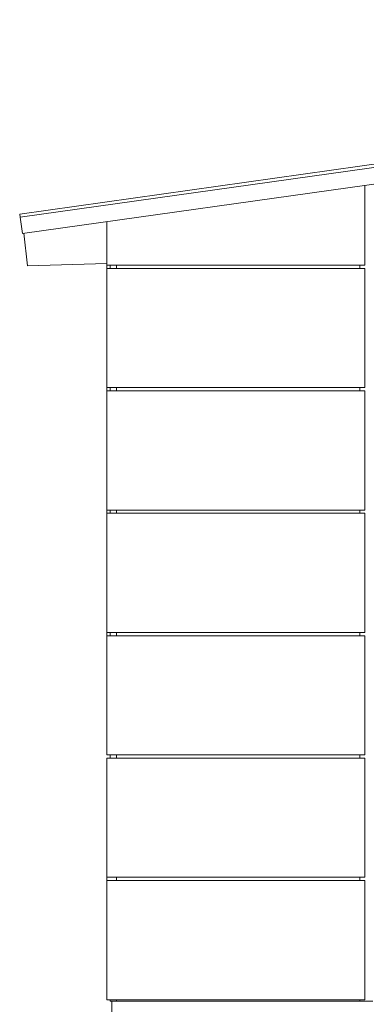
# Model space of a CAD drawing. Header units: metres. Extents: x -4 to 512, y -150 to 54.
# Tile 9 of 24: x 489.42 to 491.54, y -146.18 to -140.15. Entities that reach past the tile are written whole.
import ezdxf

# ---------------------------------------------------------------- set-up
doc = ezdxf.new("R2010")
doc.units = ezdxf.units.M
doc.header["$MEASUREMENT"] = 0
for name, color, linetype in [('Mulde_Schnitt M_2_10 Fassade', 7, 'Continuous'), ('Mulde_Schnitt M_2_10 Wand außen', 7, 'Continuous'), ('Mulde_Schnitt M_2_20 Träger', 7, 'Continuous'), ('Mulde_Schnitt M_2_30 Dachaufbau', 7, 'Continuous'), ('Mulde_Schnitt M_2_50 Sanitäreinrichtung', 7, 'Continuous')]:
    doc.layers.add(name, color=color, linetype=linetype)

msp = doc.modelspace()

# ---------------------------------------------------------------- linework, layer by layer
at = {"layer": 'Mulde_Schnitt M_2_10 Fassade', "color": 7, "linetype": 'Continuous', "lineweight": 13, "ltscale": 1000}
for p, q in [((491.5309, -141.6526), (491.5309, -141.1633)), ((489.9509, -141.6526), (489.9509, -141.3854)), ((491.5309, -141.6526), (489.9509, -141.6526)), ((491.5309, -141.6726), (489.9509, -141.6726)), ((489.9509, -142.4026), (489.9509, -141.6726)), ((489.9709, -141.6726), (489.9709, -141.6526)), ((490.0104, -141.6726), (490.0104, -141.6526)), ((491.5009, -141.6726), (491.5009, -141.6526)), ((491.5309, -142.4026), (491.5309, -141.6726)), ((491.5309, -142.4026), (489.9509, -142.4026)), ((491.5309, -142.4226), (489.9509, -142.4226)), ((489.9509, -143.1526), (489.9509, -142.4226)), ((489.9709, -142.4226), (489.9709, -142.4026)), ((490.0104, -142.4226), (490.0104, -142.4026)), ((491.5009, -142.4226), (491.5009, -142.4026)), ((491.5309, -143.1526), (491.5309, -142.4226)), ((491.5309, -143.1526), (489.9509, -143.1526)), ((489.9709, -143.1726), (489.9709, -143.1526)), ((490.0104, -143.1726), (490.0104, -143.1526)), ((491.5009, -143.1726), (491.5009, -143.1526)), ((491.5309, -143.1726), (489.9509, -143.1726)), ((489.9509, -143.9026), (489.9509, -143.1726)), ((491.5309, -143.9026), (491.5309, -143.1726)), ((491.5309, -143.9026), (489.9509, -143.9026)), ((491.5309, -143.9226), (489.9509, -143.9226)), ((489.9509, -144.6526), (489.9509, -143.9226)), ((489.9709, -143.9226), (489.9709, -143.9026)), ((490.0104, -143.9226), (490.0104, -143.9026)), ((491.5009, -143.9226), (491.5009, -143.9026)), ((491.5309, -144.6526), (491.5309, -143.9226)), ((491.5309, -144.6526), (489.9509, -144.6526)), ((489.9709, -144.6726), (489.9709, -144.6526)), ((490.0104, -144.6726), (490.0104, -144.6526)), ((491.5009, -144.6726), (491.5009, -144.6526)), ((491.5309, -144.6726), (489.9509, -144.6726)), ((489.9509, -145.4026), (489.9509, -144.6726)), ((491.5309, -145.4026), (491.5309, -144.6726)), ((491.5309, -145.4026), (489.9509, -145.4026)), ((491.5309, -145.4226), (489.9509, -145.4226)), ((489.9509, -146.1526), (489.9509, -145.4226)), ((490.0104, -145.4226), (490.0104, -145.4026)), ((491.5009, -145.4226), (491.5009, -145.4026)), ((491.5309, -146.1526), (491.5309, -145.4226)), ((491.5309, -146.1526), (489.9509, -146.1526)), ((489.9709, -146.1626), (489.9709, -146.1526)), ((489.9709, -146.1626), (489.9809, -146.1626)), ((490.0104, -146.1626), (490.0104, -146.1526)), ((491.5009, -146.1626), (491.5009, -146.1526)), ((491.5809, -146.1626), (491.5009, -146.1626))]:
    msp.add_line(p, q, dxfattribs=at)
at = {"layer": 'Mulde_Schnitt M_2_10 Wand außen', "color": 7, "linetype": 'Continuous', "lineweight": 13, "ltscale": 1000}
for p, q in [((489.9509, -145.4026), (489.9509, -145.4226)), ((491.5009, -146.1626), (489.9809, -146.1626)), ((489.9809, -146.1626), (489.9809, -147.1218))]:
    msp.add_line(p, q, dxfattribs=at)
at = {"layer": 'Mulde_Schnitt M_2_20 Träger', "color": 7, "linetype": 'Continuous', "lineweight": 18, "ltscale": 1000}
for p, q in [((489.4409, -141.457), (489.4632, -141.6564)), ((489.4632, -141.6564), (489.9509, -141.6429))]:
    msp.add_line(p, q, dxfattribs=at)
at = {"layer": 'Mulde_Schnitt M_2_30 Dachaufbau', "color": 7, "linetype": 'Continuous', "lineweight": 13, "ltscale": 1000}
for p, q in [((489.4161, -141.3394), (497.8909, -140.1483)), ((497.8909, -140.1685), (489.4188, -141.3592)), ((497.8909, -140.2695), (489.4328, -141.4582)), ((489.4161, -141.3394), (489.4188, -141.3592)), ((489.4188, -141.3592), (489.4328, -141.4582))]:
    msp.add_line(p, q, dxfattribs=at)
at = {"layer": 'Mulde_Schnitt M_2_50 Sanitäreinrichtung', "color": 251, "linetype": 'Continuous', "lineweight": 18, "ltscale": 1000, "true_color": 0x5f5f5f}
for p, q in [((489.9509, -141.6726), (489.9509, -141.6526)), ((489.9509, -142.4226), (489.9509, -142.4026)), ((489.9509, -143.1726), (489.9509, -143.1526)), ((489.9509, -143.9226), (489.9509, -143.9026))]:
    msp.add_line(p, q, dxfattribs=at)

doc.saveas('drawing.dxf')
